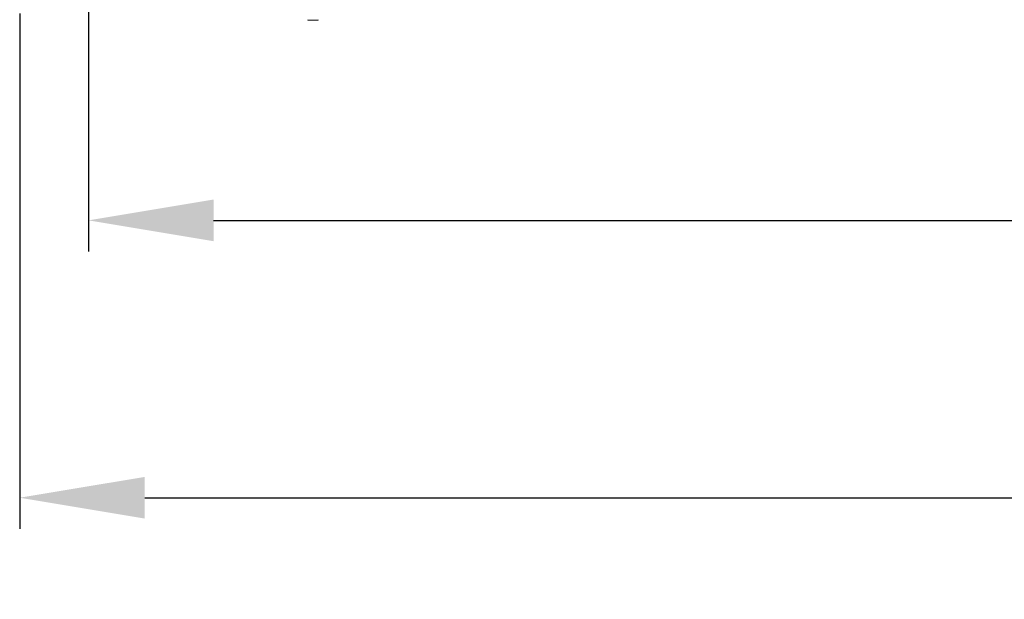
# Model space of a CAD drawing. Header units: millimetres. Extents: x -1555 to -959, y 252 to 1266.
# Tile 1 of 24: x -1505 to -1347, y 252 to 344. Entities that reach past the tile are written whole.
import ezdxf

# ---------------------------------------------------------------- set-up
doc = ezdxf.new("R2010")
doc.units = ezdxf.units.MM
doc.header["$PDSIZE"] = -1
doc.dimstyles.new('ISO-25', dxfattribs={"dimtxt": 2.5, "dimasz": 2.5, "dimexe": 1.25, "dimexo": 0.625, "dimtad": 1, "dimtxsty": 'Standard', "dimcen": 2.5, "dimadec": 0, "dimazin": 0, "dimtfac": 1, "dimtmove": 0, "dimatfit": 3, "dimfxl": 0, "dimarcsym": 0})

# ---------------------------------------------------------------- blocks, each defined once
blk = doc.blocks.new('*D88')
at = {"color": 4, "linetype": 'ByBlock', "lineweight": -2, "transparency": 16777216}
for p, q in [((-1504.62, 345.27), (-1504.62, 262.8)), ((-1014.62, 345.27), (-1014.62, 262.8)), ((-1484.62, 267.8), (-1296.02, 267.8)), ((-1034.62, 267.8), (-1236.02, 267.8))]:
    blk.add_line(p, q, dxfattribs=at)
at = {"color": 4, "linetype": 'ByBlock', "transparency": 16777216}
for points in [[(-1484.62, 271.13), (-1484.62, 264.47), (-1504.62, 267.8)], [(-1034.62, 271.13), (-1034.62, 264.47), (-1014.62, 267.8)]]:
    blk.add_solid(points, dxfattribs=at)
at = {"layer": 'Defpoints', "color": 0, "linetype": 'ByBlock', "transparency": 16777216}
for p in [(-1504.62, 350.27), (-1014.62, 350.27), (-1014.62, 267.8)]:
    blk.add_point(p, dxfattribs=at)
at = {"color": 4, "linetype": 'ByBlock', "lineweight": 5, "transparency": 16777216, "insert": (-1266.02, 277.8), "char_height": 20, "attachment_point": 2}
blk.add_mtext('490', dxfattribs=at)
blk = doc.blocks.new('*D90')
at = {"color": 4, "linetype": 'ByBlock', "lineweight": -2, "transparency": 16777216}
for p, q in [((-1493.6, 386.26), (-1493.6, 307.17)), ((-1025.56, 386.27), (-1025.56, 307.17)), ((-1473.6, 312.17), (-1290.36, 312.17)), ((-1045.56, 312.17), (-1227.03, 312.17))]:
    blk.add_line(p, q, dxfattribs=at)
at = {"color": 4, "linetype": 'ByBlock', "transparency": 16777216}
for points in [[(-1473.6, 315.5), (-1473.6, 308.83), (-1493.6, 312.17)], [(-1045.56, 315.5), (-1045.56, 308.83), (-1025.56, 312.17)]]:
    blk.add_solid(points, dxfattribs=at)
at = {"layer": 'Defpoints', "color": 0, "linetype": 'ByBlock', "transparency": 16777216}
for p in [(-1493.6, 391.26), (-1025.56, 391.27), (-1493.6, 312.17)]:
    blk.add_point(p, dxfattribs=at)
at = {"color": 4, "linetype": 'ByBlock', "lineweight": 5, "transparency": 16777216, "insert": (-1258.69, 312.17), "char_height": 20, "attachment_point": 5}
blk.add_mtext('468', dxfattribs=at)

msp = doc.modelspace()

# ---------------------------------------------------------------- linework, layer by layer
at = {"color": 0, "linetype": 'ByBlock', "lineweight": 5}
for p, q in [((-1458.5, 344.17), (-1458.5, 344.27)), ((-1458.5, 344.17), (-1458.45, 344.17)), ((-1458.45, 344.17), (-1458.45, 344.27)), ((-1458.45, 344.17), (-1457.98, 344.17)), ((-1457.98, 344.17), (-1457.98, 344.27)), ((-1457.98, 344.17), (-1457.94, 344.17)), ((-1457.94, 344.17), (-1457.94, 344.27)), ((-1457.94, 344.17), (-1457.55, 344.17)), ((-1457.55, 344.17), (-1457.55, 344.27)), ((-1457.55, 344.17), (-1457.51, 344.17)), ((-1457.51, 344.17), (-1457.51, 344.27)), ((-1457.51, 344.17), (-1457.51, 344.17)), ((-1457.47, 344.17), (-1457.47, 344.27)), ((-1457.47, 344.17), (-1457.46, 344.17)), ((-1457.46, 344.17), (-1457.46, 344.27)), ((-1457.46, 344.17), (-1457.44, 344.17)), ((-1457.44, 344.17), (-1457.44, 344.27)), ((-1457.44, 344.17), (-1457.4, 344.17)), ((-1457.4, 344.17), (-1457.4, 344.27)), ((-1457.4, 344.17), (-1457.08, 344.17)), ((-1457.08, 344.17), (-1457.08, 344.27)), ((-1457.08, 344.17), (-1457.08, 344.17)), ((-1457.06, 344.17), (-1457.06, 344.27)), ((-1457.06, 344.17), (-1457.04, 344.17)), ((-1457.04, 344.17), (-1457.04, 344.27)), ((-1457.02, 344.17), (-1457.02, 344.27)), ((-1457.02, 344.17), (-1457.01, 344.17)), ((-1457.01, 344.17), (-1457.01, 344.27)), ((-1457.01, 344.17), (-1456.94, 344.17)), ((-1456.94, 344.17), (-1456.94, 344.27)), ((-1456.92, 344.17), (-1456.92, 344.27)), ((-1456.92, 344.17), (-1456.92, 344.27)), ((-1456.89, 344.17), (-1456.89, 344.27)), ((-1456.88, 344.17), (-1456.88, 344.27))]:
    msp.add_line(p, q, dxfattribs=at)
for points, knots in [([(-1457.51, 344.17), (-1457.5, 344.17), (-1457.5, 344.17), (-1457.48, 344.17), (-1457.48, 344.17)], [0, 0, 0, 0, 0.869756, 1, 1, 1, 1]), ([(-1457.08, 344.17), (-1457.08, 344.17), (-1457.07, 344.17), (-1457.07, 344.17), (-1457.06, 344.17)], [0, 0, 0, 0, 0.560637, 1, 1, 1, 1]), ([(-1457.08, 344.17), (-1457.07, 344.17), (-1457.07, 344.17), (-1457.06, 344.17), (-1457.06, 344.17)], [0, 0, 0, 0, 0.561046, 1, 1, 1, 1]), ([(-1457.04, 344.17), (-1457.04, 344.17), (-1457.03, 344.17), (-1457.02, 344.17), (-1457.02, 344.17)], [0, 0, 0, 0, 0.560424, 1, 1, 1, 1]), ([(-1456.94, 344.17), (-1456.93, 344.17), (-1456.93, 344.17), (-1456.92, 344.17), (-1456.92, 344.17), (-1456.92, 344.17)], [0, 0, 0, 0, 0.44982, 0.894124, 1, 1, 1, 1]), ([(-1456.92, 344.17), (-1456.91, 344.17), (-1456.9, 344.17), (-1456.89, 344.17), (-1456.89, 344.17), (-1456.89, 344.17), (-1456.89, 344.17), (-1456.89, 344.17), (-1456.9, 344.17)], [0, 0, 0, 0, 0.750164, 0.843174, 0.8908, 0.936913, 0.968723, 1, 1, 1, 1])]:
    msp.add_open_spline(points, degree=3, knots=knots, dxfattribs=at)

# ---------------------------------------------------------------- dimensions: what is measured, and where the dimension line sits
for base, p1, p2, picture, middle in [((-1493.6, 312.17), (-1025.56, 391.27), (-1493.6, 391.26), '*D90', (-1258.69, 312.17)), ((-1014.62, 267.8), (-1504.62, 350.27), (-1014.62, 350.27), '*D88', (-1266.02, 267.8))]:
    dim = msp.add_linear_dim(base=base, p1=p1, p2=p2, dimstyle='ISO-25', override={"dimtxt": 20, "dimasz": 20, "dimexe": 5, "dimexo": 5, "dimgap": 5, "dimtad": 0, "dimdec": 1, "dimdsep": 46, "dimclrd": 4, "dimclre": 4, "dimclrt": 4, "dimadec": 2, "dimazin": 2, "dimtdec": 1, "dimtzin": 0}, dxfattribs=at)
    dim.commit()
    dim.dimension.update_dxf_attribs({"geometry": picture, "text_midpoint": middle, "dimtype": 160})

doc.saveas('drawing.dxf')
